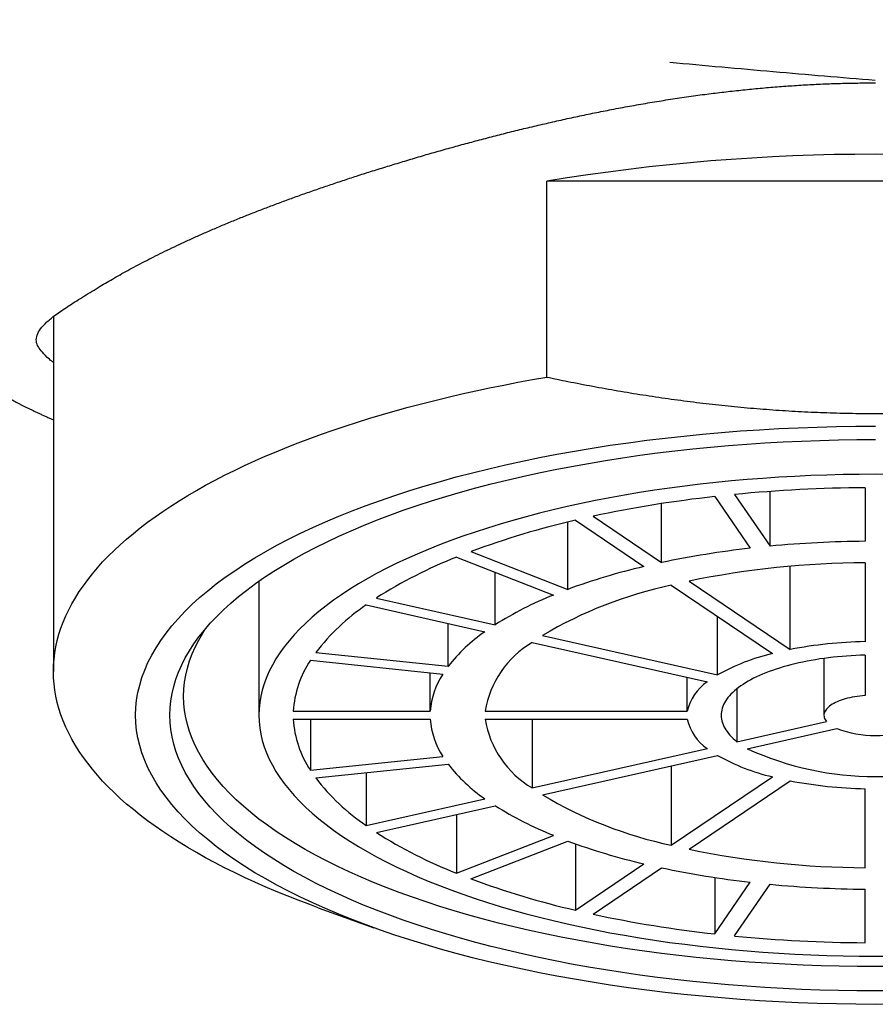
# Model space of a CAD drawing. Header units: millimetres. Extents: x 8 to 542, y 12 to 422.
# Tile 22 of 35: x 272 to 284, y 340 to 355. Entities that reach past the tile are written whole.
import ezdxf

# ---------------------------------------------------------------- set-up
doc = ezdxf.new("R2010")
doc.units = ezdxf.units.MM

msp = doc.modelspace()

# ---------------------------------------------------------------- linework, layer by layer
at = {"color": 7, "linetype": 'Continuous', "lineweight": 30}
for p, q in [((279.551, 349.458), (279.551, 352.318)), ((289.142, 352.318), (279.551, 352.318)), ((272.347, 350.339), (272.347, 345.16)), ((284.197, 347.843), (284.197, 347.061)), ((282.002, 347.715), (282.52, 346.96)), ((282.292, 347.745), (282.81, 346.99)), ((282.81, 346.99), (282.81, 347.789)), ((281.227, 346.751), (281.227, 347.612)), ((280.227, 347.427), (281.227, 346.751)), ((279.858, 346.359), (279.858, 347.343)), ((279.967, 347.369), (280.967, 346.692)), ((278.231, 346.829), (279.646, 346.276)), ((278.443, 346.912), (279.858, 346.359)), ((283.103, 345.481), (283.103, 346.696)), ((284.197, 346.749), (284.197, 345.595)), ((278.794, 345.843), (278.794, 346.609)), ((275.347, 346.48), (275.347, 344.522)), ((281.368, 346.421), (282.844, 345.422)), ((281.627, 346.48), (283.103, 345.481)), ((277.061, 346.233), (278.794, 345.843)), ((276.911, 346.132), (278.644, 345.741)), ((282.044, 345.11), (282.044, 345.964)), ((278.109, 345.236), (278.109, 345.862)), ((279.487, 345.686), (282.044, 345.11)), ((279.337, 345.585), (281.894, 345.008)), ((276.176, 345.438), (278.109, 345.236)), ((284.197, 345.4), (284.197, 344.809)), ((276.099, 345.325), (278.031, 345.123)), ((283.597, 345.351), (283.597, 344.522)), ((277.848, 344.581), (277.848, 345.142)), ((281.601, 344.581), (281.601, 345.074)), ((282.327, 344.91), (282.327, 344.135)), ((275.848, 344.581), (277.848, 344.581)), ((278.649, 344.581), (281.601, 344.581)), ((275.848, 344.464), (277.848, 344.464)), ((276.099, 344.464), (276.099, 343.719)), ((278.649, 344.464), (281.601, 344.464)), ((279.337, 344.464), (279.337, 343.46)), ((282.327, 344.135), (283.635, 344.43)), ((282.477, 344.033), (283.785, 344.328)), ((279.337, 343.46), (281.894, 344.037)), ((279.487, 343.358), (282.044, 343.935)), ((276.099, 343.719), (278.031, 343.922)), ((276.176, 343.606), (278.109, 343.809)), ((276.911, 343.683), (276.911, 342.913)), ((281.368, 343.783), (281.368, 342.624)), ((281.368, 342.624), (282.844, 343.622)), ((281.627, 342.565), (283.103, 343.564)), ((284.197, 342.296), (284.197, 343.449)), ((276.911, 342.913), (278.644, 343.304)), ((277.061, 342.811), (278.794, 343.202)), ((278.231, 343.075), (278.231, 342.216)), ((278.231, 342.216), (279.646, 342.768)), ((278.443, 342.133), (279.858, 342.686)), ((279.967, 342.646), (279.967, 341.676)), ((279.967, 341.676), (280.967, 342.353)), ((280.227, 341.617), (281.227, 342.294)), ((282.002, 342.154), (282.002, 341.33)), ((282.002, 341.33), (282.52, 342.085)), ((282.292, 341.3), (282.81, 342.055)), ((284.197, 341.202), (284.197, 341.983)), ((276.212, 341.713), (277.026, 341.42))]:
    msp.add_line(p, q, dxfattribs=at)
at = {"color": 7, "linetype": 'Continuous', "lineweight": 30, "flags": 128}
for points in [[(276.212, 341.713), (276.088, 341.758), (275.921, 341.821), (275.758, 341.886), (275.597, 341.951), (275.44, 342.018), (275.286, 342.086), (275.136, 342.155), (274.989, 342.225), (274.846, 342.296), (274.706, 342.368), (274.569, 342.442), (274.437, 342.516), (274.308, 342.591), (274.183, 342.667), (274.061, 342.745), (273.944, 342.823), (273.83, 342.902), (273.72, 342.982), (273.615, 343.062), (273.513, 343.144), (273.415, 343.226), (273.321, 343.309), (273.232, 343.392), (273.147, 343.477), (273.065, 343.562), (272.988, 343.647), (272.916, 343.733), (272.847, 343.82), (272.783, 343.907), (272.723, 343.994), (272.668, 344.082), (272.617, 344.171), (272.57, 344.259), (272.528, 344.349), (272.49, 344.438), (272.456, 344.528), (272.427, 344.618), (272.403, 344.708), (272.382, 344.798), (272.367, 344.888), (272.356, 344.979), (272.349, 345.069), (272.347, 345.16), (272.349, 345.251), (272.356, 345.341), (272.367, 345.432), (272.382, 345.522), (272.403, 345.612), (272.427, 345.703), (272.456, 345.793), (272.49, 345.882), (272.528, 345.972), (272.57, 346.061), (272.617, 346.149), (272.668, 346.238), (272.723, 346.326), (272.783, 346.413), (272.847, 346.5), (272.916, 346.587), (272.988, 346.673), (273.065, 346.759), (273.147, 346.843), (273.232, 346.928), (273.321, 347.011), (273.415, 347.094), (273.513, 347.176), (273.615, 347.258), (273.72, 347.339), (273.83, 347.418), (273.944, 347.497), (274.061, 347.575), (274.183, 347.653), (274.308, 347.729), (274.437, 347.804), (274.569, 347.879), (274.706, 347.952), (274.846, 348.024), (274.989, 348.095), (275.136, 348.166), (275.286, 348.235), (275.44, 348.302), (275.597, 348.369), (275.758, 348.435), (275.921, 348.499), (276.088, 348.562), (276.258, 348.624), (276.43, 348.684), (276.606, 348.743), (276.785, 348.801), (276.966, 348.857), (277.151, 348.912), (277.338, 348.966), (277.527, 349.018), (277.719, 349.069), (277.914, 349.118), (278.111, 349.166), (278.31, 349.212), (278.512, 349.257), (278.715, 349.301), (278.921, 349.342), (279.129, 349.383), (279.339, 349.421), (279.551, 349.458)], [(284.629, 340.304), (284.347, 340.302), (284.064, 340.304), (283.781, 340.308), (283.499, 340.315), (283.218, 340.326), (282.937, 340.339), (282.657, 340.354), (282.378, 340.373), (282.101, 340.395), (281.825, 340.419), (281.551, 340.446), (281.279, 340.476), (281.009, 340.509), (280.741, 340.544), (280.476, 340.583), (280.214, 340.624), (279.954, 340.667), (279.697, 340.714), (279.443, 340.762), (279.193, 340.814), (278.947, 340.868), (278.704, 340.924), (278.464, 340.983), (278.229, 341.045), (277.998, 341.108), (277.772, 341.174), (277.55, 341.243), (277.332, 341.314), (277.12, 341.386), (276.912, 341.461), (276.71, 341.538), (276.512, 341.618), (276.321, 341.699), (276.134, 341.782), (275.953, 341.867), (275.778, 341.953), (275.609, 342.042), (275.446, 342.132), (275.289, 342.224), (275.138, 342.317), (274.993, 342.412), (274.855, 342.509), (274.724, 342.607), (274.599, 342.706), (274.48, 342.806), (274.369, 342.907), (274.264, 343.01), (274.166, 343.114), (274.075, 343.218), (273.991, 343.324), (273.915, 343.43), (273.845, 343.537), (273.783, 343.645), (273.727, 343.753), (273.68, 343.862), (273.639, 343.972), (273.606, 344.081), (273.58, 344.191), (273.561, 344.301), (273.55, 344.412), (273.547, 344.522), (273.55, 344.633), (273.561, 344.743), (273.58, 344.853), (273.606, 344.963), (273.639, 345.073), (273.68, 345.182), (273.727, 345.291), (273.783, 345.4), (273.845, 345.507), (273.915, 345.615), (273.991, 345.721), (274.075, 345.826), (274.166, 345.931), (274.264, 346.035), (274.369, 346.137), (274.48, 346.239), (274.599, 346.339), (274.724, 346.438), (274.855, 346.536), (274.993, 346.632), (275.138, 346.727), (275.289, 346.821), (275.446, 346.913), (275.609, 347.003), (275.778, 347.091), (275.953, 347.178), (276.134, 347.263), (276.321, 347.346), (276.512, 347.427), (276.71, 347.506), (276.912, 347.583), (277.12, 347.658), (277.332, 347.731), (277.55, 347.802), (277.772, 347.87), (277.998, 347.936), (278.229, 348), (278.464, 348.061), (278.704, 348.12), (278.947, 348.177), (279.193, 348.231), (279.443, 348.282), (279.697, 348.331), (279.954, 348.377), (280.214, 348.421), (280.476, 348.462), (280.741, 348.5), (281.009, 348.536), (281.279, 348.568), (281.551, 348.598), (281.825, 348.626), (282.101, 348.65), (282.378, 348.672), (282.657, 348.69), (282.937, 348.706), (283.218, 348.719), (283.499, 348.729), (283.781, 348.736), (284.064, 348.741), (284.347, 348.742)], [(284.616, 340.499), (284.347, 340.498), (284.077, 340.499), (283.807, 340.503), (283.538, 340.51), (283.27, 340.52), (283.002, 340.532), (282.735, 340.547), (282.47, 340.565), (282.205, 340.586), (281.942, 340.609), (281.681, 340.635), (281.421, 340.664), (281.164, 340.695), (280.908, 340.729), (280.655, 340.765), (280.405, 340.804), (280.157, 340.846), (279.912, 340.89), (279.67, 340.936), (279.432, 340.986), (279.197, 341.037), (278.965, 341.091), (278.737, 341.147), (278.513, 341.206), (278.292, 341.266), (278.076, 341.329), (277.865, 341.395), (277.657, 341.462), (277.454, 341.532), (277.256, 341.603), (277.063, 341.677), (276.875, 341.752), (276.692, 341.829), (276.514, 341.909), (276.342, 341.99), (276.175, 342.072), (276.014, 342.157), (275.858, 342.243), (275.708, 342.33), (275.564, 342.42), (275.426, 342.51), (275.295, 342.602), (275.169, 342.695), (275.05, 342.79), (274.937, 342.885), (274.831, 342.982), (274.731, 343.08), (274.637, 343.179), (274.551, 343.279), (274.471, 343.379), (274.398, 343.481), (274.331, 343.583), (274.272, 343.686), (274.219, 343.789), (274.173, 343.893), (274.135, 343.997), (274.103, 344.102), (274.078, 344.207), (274.061, 344.312), (274.05, 344.417), (274.047, 344.522), (274.05, 344.628), (274.061, 344.733), (274.078, 344.838), (274.103, 344.943), (274.135, 345.048), (274.173, 345.152), (274.219, 345.256), (274.272, 345.359), (274.331, 345.462), (274.398, 345.564), (274.471, 345.665), (274.551, 345.766), (274.637, 345.866), (274.731, 345.965), (274.831, 346.062), (274.937, 346.159), (275.05, 346.255), (275.169, 346.349), (275.295, 346.443), (275.426, 346.535), (275.564, 346.625), (275.708, 346.714), (275.858, 346.802), (276.014, 346.888), (276.175, 346.972), (276.342, 347.055), (276.514, 347.136), (276.692, 347.215), (276.875, 347.293), (277.063, 347.368), (277.256, 347.442), (277.454, 347.513), (277.657, 347.583), (277.865, 347.65), (278.076, 347.715), (278.292, 347.778), (278.513, 347.839), (278.737, 347.898), (278.965, 347.954), (279.197, 348.008), (279.432, 348.059), (279.67, 348.108), (279.912, 348.155), (280.157, 348.199), (280.405, 348.241), (280.655, 348.28), (280.908, 348.316), (281.164, 348.35), (281.421, 348.381), (281.681, 348.41), (281.942, 348.436), (282.205, 348.459), (282.47, 348.479), (282.735, 348.497), (283.002, 348.512), (283.27, 348.525), (283.538, 348.534), (283.807, 348.541), (284.077, 348.545), (284.347, 348.547)], [(284.582, 348.038), (284.347, 348.039), (284.111, 348.038), (283.876, 348.034), (283.64, 348.028), (283.406, 348.02), (283.172, 348.009), (282.939, 347.996), (282.706, 347.98), (282.475, 347.962), (282.246, 347.942), (282.017, 347.919), (281.79, 347.894), (281.565, 347.867), (281.342, 347.837), (281.121, 347.805), (280.902, 347.771), (280.686, 347.735), (280.472, 347.696), (280.261, 347.656), (280.052, 347.613), (279.847, 347.568), (279.644, 347.521), (279.445, 347.472), (279.249, 347.42), (279.056, 347.367), (278.868, 347.312), (278.683, 347.255), (278.502, 347.196), (278.324, 347.136), (278.151, 347.073), (277.983, 347.009), (277.818, 346.943), (277.658, 346.875), (277.503, 346.806), (277.352, 346.735), (277.206, 346.663), (277.065, 346.589), (276.929, 346.514), (276.799, 346.438), (276.673, 346.36), (276.552, 346.281), (276.437, 346.2), (276.327, 346.119), (276.223, 346.036), (276.125, 345.953), (276.032, 345.868), (275.944, 345.783), (275.863, 345.696), (275.787, 345.609), (275.717, 345.521), (275.653, 345.433), (275.595, 345.343), (275.543, 345.253), (275.497, 345.163), (275.457, 345.072), (275.424, 344.981), (275.396, 344.89), (275.374, 344.798), (275.359, 344.706), (275.35, 344.614), (275.347, 344.522), (275.35, 344.43), (275.359, 344.338), (275.374, 344.246), (275.396, 344.155), (275.424, 344.063), (275.457, 343.972), (275.497, 343.881), (275.543, 343.791), (275.595, 343.701), (275.653, 343.612), (275.717, 343.524), (275.787, 343.436), (275.863, 343.348), (275.944, 343.262), (276.032, 343.177), (276.125, 343.092), (276.223, 343.008), (276.327, 342.926), (276.437, 342.844), (276.552, 342.764), (276.673, 342.685), (276.799, 342.607), (276.929, 342.531), (277.065, 342.455), (277.206, 342.382), (277.352, 342.309), (277.503, 342.239), (277.658, 342.169), (277.818, 342.102), (277.983, 342.036), (278.151, 341.972), (278.324, 341.909), (278.502, 341.848), (278.683, 341.789), (278.868, 341.732), (279.056, 341.677), (279.249, 341.624), (279.445, 341.573), (279.644, 341.524), (279.847, 341.477), (280.052, 341.432), (280.261, 341.389), (280.472, 341.348), (280.686, 341.31), (280.902, 341.273), (281.121, 341.239), (281.342, 341.207), (281.565, 341.178), (281.79, 341.151), (282.017, 341.126), (282.246, 341.103), (282.475, 341.083), (282.706, 341.065), (282.939, 341.049), (283.172, 341.036), (283.406, 341.025), (283.64, 341.017), (283.876, 341.011), (284.111, 341.007), (284.347, 341.006), (284.582, 341.007)], [(284.611, 340.853), (284.347, 340.852), (284.082, 340.853), (283.818, 340.858), (283.554, 340.864), (283.291, 340.874), (283.028, 340.886), (282.767, 340.901), (282.506, 340.918), (282.247, 340.938), (281.989, 340.961), (281.732, 340.987), (281.478, 341.015), (281.225, 341.045), (280.975, 341.078), (280.727, 341.114), (280.481, 341.153), (280.238, 341.193), (279.998, 341.237), (279.761, 341.282), (279.527, 341.33), (279.297, 341.381), (279.069, 341.434), (278.846, 341.489), (278.626, 341.546), (278.41, 341.606), (278.198, 341.668), (277.99, 341.732), (277.787, 341.798), (277.588, 341.866), (277.394, 341.936), (277.205, 342.008), (277.02, 342.082), (276.841, 342.158), (276.666, 342.236), (276.497, 342.315), (276.334, 342.396), (276.175, 342.479), (276.023, 342.563), (275.876, 342.649), (275.735, 342.737), (275.6, 342.825), (275.47, 342.915), (275.347, 343.007), (275.23, 343.1), (275.12, 343.193), (275.015, 343.288), (274.917, 343.384), (274.826, 343.481), (274.741, 343.579), (274.662, 343.678), (274.591, 343.777), (274.526, 343.877), (274.467, 343.978), (274.416, 344.079), (274.371, 344.181), (274.333, 344.283), (274.302, 344.386), (274.278, 344.489), (274.26, 344.592), (274.25, 344.695), (274.247, 344.798), (274.25, 344.902), (274.26, 345.005), (274.278, 345.108), (274.302, 345.211), (274.333, 345.314), (274.371, 345.416), (274.416, 345.518), (274.467, 345.619), (274.526, 345.72), (274.569, 345.788)], [(284.197, 345.4), (284.129, 345.397), (284.061, 345.394), (283.994, 345.391), (283.927, 345.386), (283.861, 345.381), (283.795, 345.375), (283.729, 345.368), (283.664, 345.36), (283.6, 345.352), (283.536, 345.343), (283.473, 345.333), (283.411, 345.322), (283.35, 345.311), (283.289, 345.298), (283.23, 345.286), (283.172, 345.272), (283.114, 345.258), (283.058, 345.243), (283.003, 345.228), (282.949, 345.211), (282.897, 345.195), (282.845, 345.177), (282.795, 345.159), (282.747, 345.141), (282.7, 345.122), (282.655, 345.102), (282.611, 345.082), (282.568, 345.061), (282.527, 345.04), (282.488, 345.018), (282.451, 344.996), (282.415, 344.973), (282.381, 344.95), (282.349, 344.927), (282.319, 344.903), (282.29, 344.879), (282.264, 344.855), (282.239, 344.83), (282.216, 344.805), (282.195, 344.78), (282.176, 344.754), (282.159, 344.729), (282.144, 344.703), (282.132, 344.677), (282.121, 344.651), (282.112, 344.624), (282.105, 344.598), (282.1, 344.572), (282.097, 344.545), (282.097, 344.519), (282.098, 344.492), (282.101, 344.466), (282.107, 344.439), (282.114, 344.413), (282.124, 344.386), (282.135, 344.36), (282.149, 344.334), (282.164, 344.309), (282.182, 344.283), (282.201, 344.257), (282.223, 344.232), (282.246, 344.207), (282.271, 344.183), (282.298, 344.158), (282.327, 344.135)], [(284.197, 344.809), (284.158, 344.806), (284.12, 344.802), (284.082, 344.797), (284.046, 344.791), (284.01, 344.784), (283.975, 344.777), (283.941, 344.769), (283.908, 344.76), (283.877, 344.751), (283.846, 344.741), (283.818, 344.73), (283.79, 344.719), (283.764, 344.707), (283.74, 344.695), (283.718, 344.682), (283.697, 344.669), (283.678, 344.655), (283.661, 344.641), (283.646, 344.627), (283.633, 344.612), (283.622, 344.597), (283.612, 344.582), (283.605, 344.567), (283.6, 344.552), (283.597, 344.536), (283.597, 344.521), (283.598, 344.505), (283.601, 344.49), (283.607, 344.475), (283.614, 344.459), (283.624, 344.444), (283.635, 344.43)]]:
    msp.add_lwpolyline(points, dxfattribs=at)
at = {"color": 7, "linetype": 'Continuous', "lineweight": 30}
for centre, radius, start, end in [((284.347, 323.276), 29.435, 80.6231, 99.3769), ((284.333, 326.629), 21.214, 90.3683, 95.5212), ((283.95, 330.049), 17.772, 96.2938, 102.0929), ((282.735, 335.367), 12.316, 102.986, 110.3934), ((284.043, 333.449), 13.596, 96.4336, 101.9531), ((284.336, 330.832), 16.23, 90.4925, 95.397), ((280.769, 340.398), 6.914, 111.5395, 122.4318), ((283.113, 337.518), 9.422, 103.1645, 110.2149), ((284.278, 333.571), 13.178, 90.3522, 101.6015), ((282.686, 340.273), 6.288, 102.1031, 120.5812), ((281.61, 341.366), 5.288, 111.8015, 122.1698), ((278.692, 343.508), 3.17, 124.1573, 142.5007), ((280.02, 343.746), 2.423, 124.5953, 142.0627), ((280.068, 344.346), 1.438, 120.5279, 170.5903), ((284.309, 339.24), 6.357, 91.0176, 100.9361), ((283.529, 342.488), 3.013, 103.1464, 119.5378), ((277.355, 344.487), 1.51, 146.3088, 176.4499), ((278.997, 344.495), 1.152, 147.0124, 175.7463), ((282.267, 344.438), 0.681, 123.2281, 167.8901), ((277.355, 344.557), 1.51, 183.5501, 213.6912), ((278.997, 344.549), 1.152, 184.2537, 212.9876), ((280.068, 344.699), 1.438, 189.4097, 239.4721), ((282.282, 344.617), 0.699, 192.6947, 236.1871), ((284.347, 345.827), 1.601, 249.4686, 290.5314), ((283.552, 346.615), 3.075, 240.6276, 256.6881), ((284.347, 348.122), 4.496, 245.4358, 294.5642), ((280.02, 345.298), 2.423, 217.9373, 235.4047), ((278.692, 345.536), 3.17, 217.4993, 235.8427), ((284.314, 349.845), 6.396, 259.0947, 268.9515), ((282.686, 348.772), 6.288, 239.4188, 257.8969), ((281.61, 347.679), 5.288, 237.8302, 248.1985), ((280.769, 348.647), 6.914, 237.5682, 248.4605), ((283.113, 351.527), 9.422, 249.7851, 256.8355), ((284.278, 355.474), 13.178, 258.3985, 269.6478), ((284.043, 355.596), 13.596, 258.0469, 263.5664), ((282.735, 353.677), 12.316, 249.6066, 257.014), ((284.336, 358.212), 16.23, 264.603, 269.5075), ((283.95, 358.995), 17.772, 257.9071, 263.7062), ((284.333, 362.415), 21.214, 264.4788, 269.6317)]:
    msp.add_arc(centre, radius, start, end, dxfattribs=at)
for points, knots in [([(266.444, 354.675), (266.444, 354.675), (266.444, 354.675), (266.446, 354.672), (266.449, 354.667), (266.455, 354.658), (266.462, 354.646), (266.471, 354.632), (266.481, 354.616), (266.489, 354.603), (266.498, 354.589), (266.509, 354.572), (266.521, 354.552), (266.535, 354.529), (266.549, 354.507), (266.563, 354.485), (266.576, 354.464), (266.589, 354.444), (266.6, 354.427), (266.609, 354.412), (266.619, 354.397), (266.629, 354.381), (266.639, 354.366), (266.648, 354.352), (266.655, 354.341), (266.662, 354.33), (266.668, 354.32), (266.673, 354.314), (266.676, 354.309), (266.678, 354.305), (266.681, 354.301), (266.684, 354.296), (266.688, 354.29), (266.692, 354.283), (266.698, 354.275), (266.703, 354.266), (266.709, 354.257), (266.714, 354.25), (266.719, 354.242), (266.724, 354.235), (266.728, 354.227), (266.733, 354.22), (266.738, 354.213), (266.742, 354.206), (266.747, 354.199), (266.753, 354.19), (266.759, 354.181), (266.764, 354.173), (266.77, 354.165), (266.774, 354.157), (266.779, 354.15), (266.783, 354.144), (266.787, 354.138), (266.79, 354.133), (266.793, 354.128), (266.797, 354.123), (266.801, 354.118), (266.804, 354.112), (266.809, 354.105), (266.813, 354.098), (266.818, 354.091), (266.823, 354.084), (266.828, 354.077), (266.833, 354.068), (266.84, 354.058), (266.846, 354.05), (266.85, 354.043), (266.853, 354.038), (266.855, 354.035), (266.857, 354.032), (266.858, 354.031), (266.859, 354.03), (266.858, 354.03), (266.858, 354.031), (266.857, 354.033), (266.855, 354.035), (266.854, 354.037), (266.852, 354.039), (266.851, 354.042), (266.849, 354.044), (266.847, 354.047), (266.846, 354.05), (266.844, 354.052), (266.843, 354.054), (266.842, 354.055), (266.841, 354.056), (266.841, 354.057), (266.84, 354.058), (266.84, 354.059), (266.839, 354.06), (266.838, 354.061), (266.838, 354.062), (266.837, 354.063), (266.836, 354.064), (266.835, 354.066), (266.834, 354.067), (266.833, 354.068), (266.832, 354.07), (266.831, 354.071), (266.831, 354.072), (266.83, 354.073), (266.829, 354.074), (266.829, 354.075), (266.828, 354.076), (266.828, 354.076), (266.828, 354.076), (266.828, 354.076), (266.829, 354.075), (266.829, 354.074), (266.83, 354.073), (266.832, 354.071), (266.833, 354.069), (266.835, 354.066), (266.836, 354.064), (266.838, 354.061), (266.84, 354.058), (266.841, 354.056), (266.843, 354.053), (266.845, 354.05), (266.848, 354.046), (266.85, 354.043), (266.853, 354.038), (266.858, 354.03), (266.865, 354.019), (266.873, 354.007), (266.879, 353.998), (266.886, 353.988), (266.891, 353.979), (266.897, 353.971), (266.902, 353.963), (266.908, 353.955), (266.913, 353.947), (266.918, 353.939), (266.923, 353.931), (266.928, 353.924), (266.932, 353.917), (266.936, 353.911), (266.941, 353.904), (266.945, 353.897), (266.95, 353.89), (266.955, 353.883), (266.959, 353.876), (266.964, 353.869), (266.969, 353.862), (266.973, 353.855), (266.978, 353.848), (266.982, 353.842), (266.986, 353.835), (266.99, 353.829), (266.995, 353.822), (267.002, 353.812), (267.01, 353.8), (267.019, 353.786), (267.028, 353.772), (267.038, 353.758), (267.048, 353.742), (267.06, 353.724), (267.073, 353.706), (267.086, 353.687), (267.099, 353.667), (267.112, 353.647), (267.135, 353.613), (267.158, 353.58), (267.179, 353.549), (267.189, 353.535), (267.199, 353.519), (267.208, 353.506), (267.216, 353.494), (267.222, 353.486), (267.228, 353.478), (267.232, 353.471), (267.237, 353.464), (267.242, 353.457), (267.246, 353.451), (267.25, 353.445), (267.254, 353.439), (267.259, 353.432), (267.264, 353.425), (267.27, 353.417), (267.276, 353.407), (267.283, 353.398), (267.29, 353.387), (267.297, 353.377), (267.305, 353.367), (267.311, 353.357), (267.317, 353.348), (267.323, 353.34), (267.328, 353.333), (267.332, 353.327), (267.337, 353.32), (267.341, 353.314), (267.346, 353.308), (267.35, 353.301), (267.355, 353.294), (267.362, 353.285), (267.368, 353.276), (267.375, 353.266), (267.381, 353.258), (267.386, 353.251), (267.39, 353.244), (267.395, 353.238), (267.398, 353.233), (267.402, 353.228), (267.405, 353.223), (267.409, 353.218), (267.413, 353.212), (267.418, 353.206), (267.422, 353.199), (267.427, 353.192), (267.432, 353.185), (267.437, 353.178), (267.442, 353.171), (267.446, 353.166), (267.45, 353.161), (267.453, 353.156), (267.456, 353.152), (267.459, 353.148), (267.461, 353.144), (267.464, 353.14), (267.468, 353.135), (267.472, 353.129), (267.477, 353.122), (267.482, 353.115), (267.487, 353.109), (267.492, 353.102), (267.495, 353.097), (267.499, 353.093), (267.501, 353.089), (267.504, 353.085), (267.506, 353.082), (267.509, 353.078), (267.513, 353.072), (267.518, 353.065), (267.524, 353.057), (267.53, 353.049), (267.536, 353.041), (267.542, 353.033), (267.546, 353.027), (267.55, 353.021), (267.554, 353.017), (267.558, 353.011), (267.563, 353.004), (267.569, 352.996), (267.576, 352.986), (267.583, 352.977), (267.589, 352.968), (267.595, 352.96), (267.601, 352.952), (267.607, 352.944), (267.613, 352.935), (267.62, 352.927), (267.626, 352.918), (267.633, 352.909), (267.639, 352.901), (267.644, 352.894), (267.649, 352.887), (267.654, 352.881), (267.658, 352.875), (267.664, 352.867), (267.671, 352.858), (267.679, 352.847), (267.686, 352.838), (267.691, 352.83), (267.696, 352.825), (267.699, 352.819), (267.703, 352.814), (267.708, 352.808), (267.713, 352.802), (267.718, 352.794), (267.724, 352.786), (267.73, 352.778), (267.736, 352.771), (267.741, 352.765), (267.744, 352.76), (267.748, 352.756), (267.751, 352.752), (267.754, 352.747), (267.758, 352.742), (267.763, 352.735), (267.768, 352.728), (267.774, 352.721), (267.779, 352.714), (267.783, 352.708), (267.788, 352.702), (267.793, 352.696), (267.799, 352.688), (267.805, 352.68), (267.812, 352.672), (267.817, 352.664), (267.823, 352.657), (267.829, 352.649), (267.834, 352.642), (267.839, 352.636), (267.844, 352.629), (267.849, 352.623), (267.854, 352.616), (267.86, 352.608), (267.866, 352.601), (267.872, 352.593), (267.878, 352.586), (267.882, 352.58), (267.886, 352.575), (267.889, 352.571), (267.893, 352.566), (267.897, 352.561), (267.902, 352.554), (267.908, 352.547), (267.914, 352.539), (267.92, 352.532), (267.925, 352.525), (267.93, 352.518), (267.936, 352.511), (267.943, 352.503), (267.95, 352.494), (267.957, 352.484), (267.964, 352.475), (267.971, 352.467), (267.976, 352.46), (267.982, 352.453), (267.988, 352.445), (267.994, 352.437), (268.005, 352.424), (268.019, 352.406), (268.038, 352.382), (268.058, 352.358), (268.077, 352.334), (268.097, 352.309), (268.114, 352.288), (268.129, 352.27), (268.141, 352.255), (268.154, 352.239), (268.166, 352.224), (268.18, 352.208), (268.192, 352.193), (268.203, 352.18), (268.212, 352.169), (268.22, 352.159), (268.229, 352.149), (268.238, 352.138), (268.246, 352.128), (268.254, 352.118), (268.263, 352.108), (268.272, 352.097), (268.283, 352.084), (268.292, 352.073), (268.3, 352.063), (268.308, 352.054), (268.318, 352.043), (268.328, 352.031), (268.338, 352.019), (268.347, 352.008), (268.356, 351.998), (268.366, 351.986), (268.376, 351.975), (268.386, 351.963), (268.396, 351.952), (268.404, 351.942), (268.411, 351.933), (268.418, 351.925), (268.426, 351.917), (268.435, 351.907), (268.445, 351.895), (268.456, 351.882), (268.466, 351.871), (268.475, 351.86), (268.483, 351.851), (268.49, 351.843), (268.496, 351.836), (268.502, 351.83), (268.509, 351.822), (268.517, 351.813), (268.526, 351.802), (268.536, 351.791), (268.549, 351.777), (268.564, 351.76), (268.581, 351.74), (268.598, 351.722), (268.611, 351.707), (268.623, 351.693), (268.635, 351.681), (268.648, 351.666), (268.663, 351.65), (268.677, 351.634), (268.691, 351.619), (268.705, 351.603), (268.72, 351.587), (268.735, 351.572), (268.747, 351.558), (268.757, 351.547), (268.766, 351.538), (268.776, 351.527), (268.789, 351.514), (268.804, 351.497), (268.82, 351.48), (268.837, 351.462), (268.853, 351.445), (268.868, 351.429), (268.883, 351.413), (268.9, 351.395), (268.916, 351.378), (268.93, 351.364), (268.941, 351.353), (268.95, 351.343), (268.959, 351.334), (268.97, 351.323), (268.983, 351.309), (269.001, 351.291), (269.022, 351.269), (269.046, 351.245), (269.072, 351.219), (269.095, 351.196), (269.115, 351.175), (269.131, 351.159), (269.147, 351.144), (269.16, 351.13), (269.173, 351.118), (269.185, 351.106), (269.197, 351.093), (269.211, 351.08), (269.227, 351.064), (269.244, 351.048), (269.262, 351.031), (269.28, 351.012), (269.299, 350.994), (269.316, 350.978), (269.329, 350.965), (269.339, 350.956), (269.347, 350.948), (269.354, 350.941), (269.362, 350.934), (269.37, 350.926), (269.383, 350.914), (269.403, 350.895), (269.43, 350.869), (269.463, 350.839), (269.501, 350.803), (269.546, 350.762), (269.598, 350.714), (269.655, 350.662), (269.719, 350.605), (269.789, 350.544), (269.855, 350.486), (269.917, 350.432), (269.972, 350.386), (270.025, 350.341), (270.075, 350.3), (270.122, 350.261), (270.165, 350.225), (270.209, 350.189), (270.253, 350.154), (270.295, 350.12), (270.332, 350.091), (270.362, 350.067), (270.387, 350.048), (270.405, 350.033), (270.42, 350.022), (270.433, 350.012), (270.449, 350), (270.467, 349.985), (270.489, 349.969), (270.514, 349.95), (270.543, 349.927), (270.576, 349.902), (270.612, 349.875), (270.642, 349.852), (270.665, 349.835), (270.679, 349.825), (270.691, 349.816), (270.699, 349.81), (270.709, 349.803), (270.722, 349.793), (270.737, 349.782), (270.753, 349.771), (270.769, 349.759), (270.787, 349.746), (270.805, 349.733), (270.822, 349.72), (270.839, 349.708), (270.854, 349.696), (270.867, 349.687), (270.878, 349.679), (270.89, 349.671), (270.903, 349.661), (270.916, 349.652), (270.926, 349.645), (270.937, 349.637), (270.953, 349.626), (270.977, 349.609), (271, 349.592), (271.023, 349.576), (271.045, 349.561), (271.066, 349.547), (271.085, 349.534), (271.101, 349.522), (271.118, 349.511), (271.135, 349.499), (271.154, 349.486), (271.173, 349.474), (271.191, 349.461), (271.207, 349.451), (271.222, 349.441), (271.235, 349.432), (271.244, 349.426), (271.253, 349.42), (271.264, 349.413), (271.276, 349.405), (271.291, 349.396), (271.306, 349.386), (271.324, 349.374), (271.344, 349.362), (271.363, 349.35), (271.38, 349.339), (271.394, 349.33), (271.405, 349.323), (271.412, 349.318), (271.417, 349.316), (271.421, 349.313), (271.424, 349.311), (271.428, 349.308), (271.432, 349.306), (271.437, 349.303), (271.443, 349.299), (271.45, 349.295), (271.457, 349.291), (271.464, 349.287), (271.472, 349.282), (271.481, 349.276), (271.491, 349.27), (271.501, 349.264), (271.512, 349.258), (271.527, 349.249), (271.547, 349.237), (271.573, 349.222), (271.6, 349.206), (271.627, 349.19), (271.656, 349.173), (271.687, 349.156), (271.718, 349.139), (271.751, 349.121), (271.785, 349.102), (271.82, 349.084), (271.857, 349.064), (271.895, 349.045), (271.934, 349.025), (271.975, 349.004), (272.018, 348.984), (272.062, 348.963), (272.108, 348.942), (272.154, 348.92), (272.203, 348.898), (272.252, 348.876), (272.3, 348.854), (272.332, 348.84), (272.347, 348.834)], [0, 0, 0, 0, 0.001263, 0.003119, 0.005727, 0.008461, 0.01111, 0.013665, 0.015608, 0.017411, 0.019049, 0.02074, 0.023476, 0.026159, 0.028685, 0.03127, 0.034028, 0.036409, 0.038475, 0.040302, 0.042171, 0.044188, 0.046443, 0.047991, 0.049547, 0.05108, 0.052424, 0.05316, 0.053812, 0.05438, 0.054879, 0.055494, 0.05631, 0.057311, 0.058495, 0.059802, 0.06102, 0.06213, 0.063132, 0.064341, 0.065481, 0.066607, 0.067719, 0.06884, 0.070039, 0.071421, 0.072985, 0.07452, 0.075877, 0.077057, 0.078417, 0.079595, 0.080656, 0.081614, 0.082698, 0.083971, 0.08545, 0.087135, 0.089025, 0.091162, 0.093511, 0.096033, 0.098531, 0.100979, 0.105643, 0.110116, 0.113196, 0.116181, 0.119072, 0.121846, 0.124382, 0.126426, 0.128267, 0.12991, 0.131478, 0.132699, 0.133973, 0.135497, 0.137288, 0.138918, 0.140742, 0.142719, 0.144474, 0.145916, 0.146829, 0.147575, 0.148307, 0.149045, 0.149792, 0.150753, 0.151727, 0.152819, 0.154131, 0.155662, 0.157362, 0.159125, 0.160925, 0.162759, 0.165341, 0.167729, 0.169922, 0.17197, 0.173887, 0.177152, 0.180325, 0.183536, 0.186906, 0.190462, 0.194215, 0.198038, 0.20188, 0.205321, 0.208748, 0.212099, 0.21525, 0.218203, 0.22109, 0.22398, 0.226374, 0.228974, 0.23178, 0.234724, 0.237661, 0.249081, 0.25412, 0.259121, 0.264068, 0.268864, 0.272945, 0.276898, 0.280722, 0.284418, 0.287985, 0.291425, 0.294867, 0.297353, 0.299937, 0.302619, 0.305399, 0.308277, 0.311134, 0.313811, 0.31631, 0.318896, 0.321306, 0.323708, 0.326115, 0.328075, 0.330263, 0.332686, 0.335341, 0.340121, 0.344678, 0.348996, 0.353022, 0.358048, 0.363457, 0.368943, 0.374434, 0.379929, 0.385429, 0.390934, 0.407916, 0.411288, 0.414855, 0.418636, 0.422599, 0.424977, 0.427089, 0.428933, 0.430635, 0.432262, 0.433815, 0.435238, 0.436695, 0.438191, 0.439727, 0.441405, 0.4433, 0.445408, 0.447668, 0.450056, 0.452535, 0.454853, 0.457028, 0.459033, 0.460797, 0.462341, 0.463731, 0.465109, 0.466474, 0.467846, 0.469164, 0.470785, 0.472709, 0.47482, 0.476894, 0.478585, 0.480136, 0.481509, 0.482702, 0.483716, 0.48465, 0.485758, 0.486877, 0.488013, 0.489323, 0.490553, 0.491935, 0.493464, 0.494941, 0.496248, 0.497384, 0.49835, 0.499192, 0.499952, 0.500723, 0.501505, 0.502297, 0.503192, 0.504347, 0.505767, 0.507064, 0.508412, 0.509599, 0.510619, 0.511471, 0.512145, 0.512744, 0.513364, 0.514004, 0.515198, 0.516457, 0.51788, 0.519537, 0.521075, 0.522451, 0.523625, 0.524596, 0.525384, 0.526265, 0.527546, 0.529089, 0.530838, 0.532484, 0.533978, 0.535409, 0.536848, 0.538334, 0.539656, 0.541129, 0.542708, 0.544165, 0.545604, 0.54685, 0.547909, 0.548925, 0.549964, 0.551028, 0.55275, 0.554561, 0.55643, 0.557335, 0.558216, 0.559073, 0.559906, 0.560808, 0.561878, 0.56304, 0.564352, 0.565728, 0.566911, 0.567882, 0.56868, 0.569266, 0.569893, 0.570623, 0.571457, 0.572394, 0.573618, 0.574765, 0.575764, 0.576627, 0.57749, 0.578525, 0.579734, 0.581045, 0.582289, 0.583458, 0.584554, 0.585582, 0.586675, 0.587683, 0.588608, 0.589522, 0.590636, 0.591661, 0.592819, 0.594022, 0.595061, 0.595927, 0.596618, 0.597159, 0.597795, 0.598594, 0.599555, 0.600659, 0.601795, 0.602823, 0.603743, 0.604775, 0.605741, 0.606863, 0.608148, 0.609572, 0.610871, 0.611969, 0.612945, 0.613853, 0.614873, 0.616005, 0.617247, 0.620295, 0.623397, 0.626725, 0.62985, 0.63313, 0.636155, 0.638026, 0.640075, 0.641998, 0.643761, 0.645868, 0.647942, 0.649472, 0.65072, 0.651844, 0.653144, 0.654461, 0.655678, 0.656796, 0.657922, 0.659357, 0.66088, 0.662216, 0.663297, 0.664309, 0.665551, 0.667009, 0.668482, 0.669607, 0.67073, 0.672021, 0.673513, 0.674763, 0.676059, 0.67717, 0.678074, 0.678853, 0.679772, 0.680852, 0.682226, 0.683661, 0.684926, 0.686018, 0.686959, 0.687836, 0.688532, 0.689156, 0.689946, 0.690911, 0.692052, 0.693242, 0.694388, 0.696548, 0.698525, 0.700326, 0.702043, 0.703105, 0.704331, 0.705778, 0.707433, 0.709068, 0.710448, 0.71189, 0.713442, 0.715098, 0.716294, 0.717301, 0.718135, 0.718933, 0.720339, 0.721751, 0.72334, 0.725132, 0.726566, 0.727896, 0.729297, 0.73086, 0.732536, 0.733666, 0.73457, 0.735361, 0.736136, 0.736894, 0.738094, 0.739589, 0.741405, 0.743446, 0.74557, 0.747563, 0.748998, 0.750316, 0.751505, 0.75255, 0.753451, 0.754354, 0.75523, 0.756276, 0.757414, 0.758618, 0.759888, 0.761224, 0.762614, 0.763828, 0.764698, 0.76536, 0.765839, 0.766319, 0.766837, 0.767394, 0.767989, 0.769457, 0.771091, 0.772908, 0.774921, 0.777418, 0.780183, 0.783222, 0.786541, 0.790144, 0.794035, 0.79682, 0.799668, 0.802362, 0.804887, 0.807242, 0.809427, 0.811442, 0.813854, 0.815969, 0.817789, 0.819319, 0.820564, 0.821536, 0.822254, 0.823089, 0.824113, 0.825334, 0.826751, 0.828366, 0.830473, 0.832772, 0.835262, 0.837945, 0.839146, 0.840156, 0.840974, 0.841603, 0.842182, 0.843394, 0.844703, 0.845954, 0.847319, 0.848848, 0.850544, 0.85194, 0.853431, 0.854865, 0.856017, 0.856983, 0.85791, 0.859231, 0.860469, 0.861059, 0.861637, 0.862788, 0.863986, 0.865286, 0.86623, 0.86725, 0.868342, 0.869165, 0.869993, 0.870837, 0.871708, 0.87293, 0.874242, 0.87566, 0.877189, 0.878533, 0.879684, 0.880658, 0.881613, 0.882594, 0.884191, 0.885865, 0.887773, 0.889967, 0.892444, 0.895105, 0.897257, 0.899329, 0.901105, 0.901774, 0.902388, 0.902948, 0.903453, 0.90396, 0.904679, 0.905641, 0.906847, 0.908296, 0.909795, 0.911489, 0.913376, 0.915458, 0.917735, 0.920205, 0.92287, 0.925664, 0.931203, 0.936496, 0.941546, 0.946354, 0.950924, 0.955259, 0.959363, 0.963256, 0.966927, 0.970382, 0.973628, 0.976677, 0.97954, 0.982233, 0.984772, 0.98718, 0.989479, 0.991693, 0.993853, 0.995991, 0.998142, 1, 1, 1, 1]), ([(284.346, 353.787), (284.099, 353.808), (283.603, 353.849), (282.855, 353.914), (282.102, 353.98), (281.599, 354.026), (281.347, 354.05)], [0, 0, 0, 0, 0.247186, 0.496534, 0.747606, 1, 1, 1, 1]), ([(273.03, 350.783), (273.063, 350.803), (273.129, 350.843), (273.235, 350.905), (273.346, 350.968), (273.461, 351.031), (273.582, 351.096), (273.707, 351.161), (273.837, 351.227), (273.971, 351.294), (274.111, 351.361), (274.257, 351.429), (274.41, 351.499), (274.572, 351.571), (274.738, 351.642), (274.908, 351.714), (275.081, 351.784), (275.256, 351.854), (275.432, 351.922), (275.612, 351.99), (275.796, 352.058), (275.984, 352.126), (276.175, 352.193), (276.371, 352.26), (276.57, 352.326), (276.772, 352.393), (276.981, 352.46), (277.197, 352.527), (277.421, 352.595), (277.647, 352.663), (277.877, 352.73), (278.107, 352.795), (278.338, 352.859), (278.568, 352.92), (278.801, 352.981), (279.037, 353.041), (279.274, 353.099), (279.515, 353.155), (279.757, 353.21), (280.002, 353.264), (280.248, 353.315), (280.5, 353.365), (280.759, 353.413), (281.023, 353.46), (281.289, 353.503), (281.556, 353.544), (281.817, 353.58), (282.072, 353.612), (282.321, 353.641), (282.57, 353.666), (282.82, 353.689), (283.072, 353.708), (283.325, 353.724), (283.58, 353.737), (283.836, 353.746), (284.091, 353.751), (284.261, 353.752), (284.347, 353.752)], [0, 0, 0, 0, 0.017871, 0.035749, 0.05363, 0.071508, 0.089379, 0.10725, 0.125127, 0.143006, 0.160884, 0.178755, 0.19754, 0.216333, 0.235128, 0.253921, 0.272706, 0.29067, 0.308641, 0.326614, 0.344585, 0.362549, 0.380513, 0.398484, 0.416457, 0.434428, 0.452392, 0.471257, 0.49013, 0.509005, 0.527878, 0.546743, 0.564942, 0.583148, 0.601355, 0.619561, 0.637761, 0.655959, 0.674164, 0.69237, 0.710575, 0.728773, 0.747852, 0.766938, 0.786026, 0.805112, 0.824191, 0.841668, 0.85915, 0.876634, 0.894117, 0.911593, 0.92927, 0.946954, 0.96464, 0.982323, 1, 1, 1, 1]), ([(272.347, 349.67), (272.326, 349.687), (272.257, 349.741), (272.184, 349.82), (272.118, 349.902), (272.091, 349.979), (272.102, 350.069), (272.153, 350.163), (272.248, 350.265), (272.388, 350.376), (272.574, 350.503), (272.785, 350.635), (272.95, 350.735), (273.03, 350.783)], [0, 0, 0, 0, 0.040481, 0.133917, 0.22002, 0.317651, 0.415046, 0.512213, 0.609159, 0.717209, 0.818313, 0.912546, 1, 1, 1, 1]), ([(279.551, 349.458), (279.652, 349.437), (279.875, 349.39), (280.22, 349.324), (280.586, 349.258), (280.953, 349.198), (281.322, 349.143), (281.691, 349.094), (282.061, 349.051), (282.431, 349.014), (282.803, 348.983), (283.175, 348.959), (283.547, 348.941), (283.92, 348.93), (284.3, 348.926), (284.685, 348.928), (285.077, 348.938), (285.469, 348.956), (285.84, 348.979), (286.19, 349.007), (286.52, 349.039), (286.85, 349.075), (287.178, 349.116), (287.534, 349.166), (287.917, 349.226), (288.327, 349.297), (288.736, 349.374), (289.007, 349.43), (289.142, 349.458)], [0, 0, 0, 0, 0.032291, 0.070799, 0.109311, 0.147823, 0.18633, 0.224844, 0.263365, 0.301885, 0.340399, 0.378919, 0.417445, 0.455972, 0.494491, 0.534981, 0.575478, 0.615977, 0.656467, 0.690717, 0.724973, 0.759233, 0.79349, 0.827741, 0.870802, 0.913869, 0.956938, 1, 1, 1, 1])]:
    msp.add_open_spline(points, degree=3, knots=knots, dxfattribs=at)

doc.saveas('drawing.dxf')
